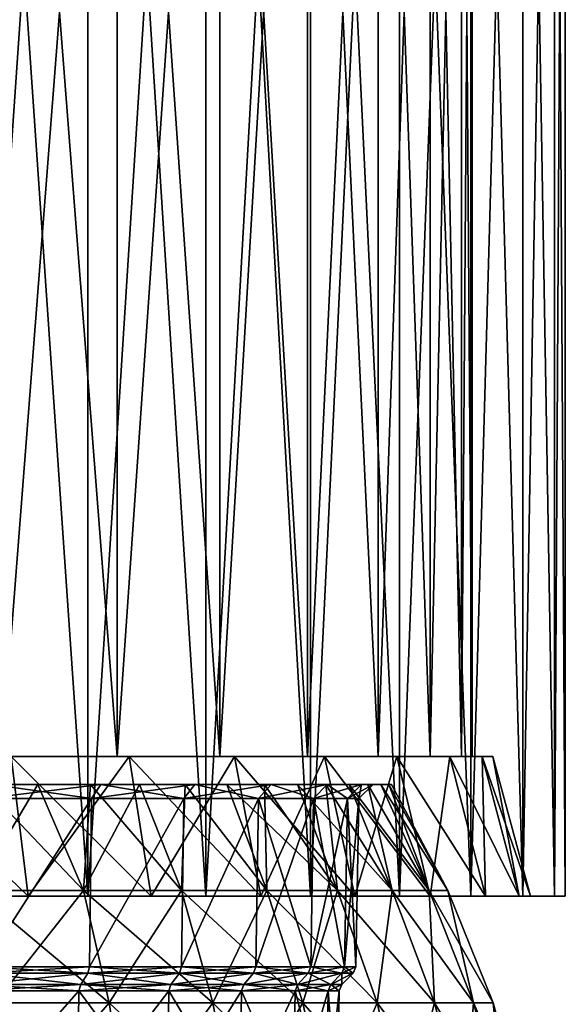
# Model space of a CAD drawing. Header units: millimetres. Extents: x -178 to 325, y 0 to 197.
# Tile 116 of 256: x 9 to 20, y 48 to 69. Entities that reach past the tile are written whole.
import ezdxf

# ---------------------------------------------------------------- set-up
doc = ezdxf.new("R2010")
doc.units = ezdxf.units.MM
doc.header["$LTSCALE"] = 52.148148
for name, color, linetype in [('285', 7, 'CONTINUOUS'), ('286', 7, 'CONTINUOUS'), ('289', 7, 'CONTINUOUS'), ('294', 7, 'CONTINUOUS'), ('299', 7, 'CONTINUOUS'), ('302', 7, 'CONTINUOUS'), ('303', 7, 'CONTINUOUS'), ('5', 7, 'CONTINUOUS'), ('609', 7, 'CONTINUOUS'), ('613', 7, 'CONTINUOUS'), ('614', 7, 'CONTINUOUS'), ('615', 7, 'CONTINUOUS'), ('617', 7, 'CONTINUOUS'), ('631', 7, 'CONTINUOUS'), ('632', 7, 'CONTINUOUS'), ('635', 7, 'CONTINUOUS')]:
    doc.layers.add(name, color=color, linetype=linetype)

msp = doc.modelspace()

# ---------------------------------------------------------------- linework, layer by layer
at = {"layer": '285', "color": 7, "linetype": 'CONTINUOUS'}
for points in [[(10.094, 48.703, -12.029), (7.971, 48.943, -13.807), (7.852, 48.703, -13.599), (10.094, 48.703, -12.029)], [(7.971, 48.943, 13.807), (10.248, 48.943, 12.213), (7.852, 48.703, 13.599), (7.971, 48.943, 13.807)], [(7.852, 48.703, 13.599), (10.248, 48.943, 12.213), (10.094, 48.703, 12.029), (7.852, 48.703, 13.599)], [(10.248, 48.943, -12.213), (7.971, 48.943, -13.807), (10.094, 48.703, -12.029), (10.248, 48.943, -12.213)], [(12.029, 48.703, -10.094), (10.248, 48.943, -12.213), (10.094, 48.703, -12.029), (12.029, 48.703, -10.094)], [(10.248, 48.943, 12.213), (12.213, 48.943, 10.248), (10.094, 48.703, 12.029), (10.248, 48.943, 12.213)], [(10.094, 48.703, 12.029), (12.213, 48.943, 10.248), (12.029, 48.703, 10.094), (10.094, 48.703, 12.029)], [(12.213, 48.943, -10.248), (10.248, 48.943, -12.213), (12.029, 48.703, -10.094), (12.213, 48.943, -10.248)], [(13.599, 48.703, -7.852), (12.213, 48.943, -10.248), (12.029, 48.703, -10.094), (13.599, 48.703, -7.852)], [(12.213, 48.943, 10.248), (13.807, 48.943, 7.971), (12.029, 48.703, 10.094), (12.213, 48.943, 10.248)], [(12.029, 48.703, 10.094), (13.807, 48.943, 7.971), (13.599, 48.703, 7.852), (12.029, 48.703, 10.094)], [(13.807, 48.943, -7.971), (12.213, 48.943, -10.248), (13.599, 48.703, -7.852), (13.807, 48.943, -7.971)], [(14.756, 48.703, -5.371), (13.807, 48.943, -7.971), (13.599, 48.703, -7.852), (14.756, 48.703, -5.371)], [(13.807, 48.943, 7.971), (14.981, 48.943, 5.453), (13.599, 48.703, 7.852), (13.807, 48.943, 7.971)], [(13.599, 48.703, 7.852), (14.981, 48.943, 5.453), (14.756, 48.703, 5.371), (13.599, 48.703, 7.852)], [(14.981, 48.943, -5.453), (13.807, 48.943, -7.971), (14.756, 48.703, -5.371), (14.981, 48.943, -5.453)], [(15.465, 48.703, -2.727), (14.981, 48.943, -5.453), (14.756, 48.703, -5.371), (15.465, 48.703, -2.727)], [(14.981, 48.943, 5.453), (15.701, 48.943, 2.768), (14.756, 48.703, 5.371), (14.981, 48.943, 5.453)], [(14.756, 48.703, 5.371), (15.701, 48.943, 2.768), (15.465, 48.703, 2.727), (14.756, 48.703, 5.371)], [(15.701, 48.943, -2.768), (14.981, 48.943, -5.453), (15.465, 48.703, -2.727), (15.701, 48.943, -2.768)], [(15.703, 48.703, 0), (15.701, 48.943, -2.768), (15.465, 48.703, -2.727), (15.703, 48.703, 0)], [(15.701, 48.943, 2.768), (15.943, 48.943, 0), (15.465, 48.703, 2.727), (15.701, 48.943, 2.768)], [(15.465, 48.703, 2.727), (15.943, 48.943, 0), (15.703, 48.703, 0), (15.465, 48.703, 2.727)], [(15.943, 48.943, 0), (15.701, 48.943, -2.768), (15.703, 48.703, 0), (15.943, 48.943, 0)]]:
    msp.add_3dface(points, dxfattribs=at)
at = {"layer": '286', "color": 7, "linetype": 'CONTINUOUS'}
for points in [[(10.286, 49.081, 12.258), (8.001, 49.081, 13.858), (10.326, 52.7, 12.306), (10.286, 49.081, 12.258)], [(10.326, 52.7, 12.306), (8.001, 49.081, 13.858), (8.032, 52.7, 13.912), (10.326, 52.7, 12.306)], [(8.001, 49.081, -13.858), (10.286, 49.081, -12.258), (10.326, 52.7, -12.306), (8.001, 49.081, -13.858)], [(8.032, 52.7, -13.912), (8.001, 49.081, -13.858), (10.326, 52.7, -12.306), (8.032, 52.7, -13.912)], [(12.258, 49.081, 10.286), (10.286, 49.081, 12.258), (12.306, 52.7, 10.326), (12.258, 49.081, 10.286)], [(12.306, 52.7, 10.326), (10.286, 49.081, 12.258), (10.326, 52.7, 12.306), (12.306, 52.7, 10.326)], [(10.286, 49.081, -12.258), (12.258, 49.081, -10.286), (12.306, 52.7, -10.326), (10.286, 49.081, -12.258)], [(10.326, 52.7, -12.306), (10.286, 49.081, -12.258), (12.306, 52.7, -10.326), (10.326, 52.7, -12.306)], [(13.858, 49.081, 8.001), (12.258, 49.081, 10.286), (13.912, 52.7, 8.032), (13.858, 49.081, 8.001)], [(13.912, 52.7, 8.032), (12.258, 49.081, 10.286), (12.306, 52.7, 10.326), (13.912, 52.7, 8.032)], [(12.258, 49.081, -10.286), (13.858, 49.081, -8.001), (13.912, 52.7, -8.032), (12.258, 49.081, -10.286)], [(12.306, 52.7, -10.326), (12.258, 49.081, -10.286), (13.912, 52.7, -8.032), (12.306, 52.7, -10.326)], [(15.036, 49.081, 5.473), (13.858, 49.081, 8.001), (15.096, 52.7, 5.494), (15.036, 49.081, 5.473)], [(15.096, 52.7, 5.494), (13.858, 49.081, 8.001), (13.912, 52.7, 8.032), (15.096, 52.7, 5.494)], [(13.858, 49.081, -8.001), (15.036, 49.081, -5.473), (13.912, 52.7, -8.032), (13.858, 49.081, -8.001)], [(13.912, 52.7, -8.032), (15.036, 49.081, -5.473), (15.096, 52.7, -5.494), (13.912, 52.7, -8.032)], [(15.758, 49.081, 2.779), (15.036, 49.081, 5.473), (15.821, 52.7, 2.79), (15.758, 49.081, 2.779)], [(15.821, 52.7, 2.79), (15.036, 49.081, 5.473), (15.096, 52.7, 5.494), (15.821, 52.7, 2.79)], [(15.036, 49.081, -5.473), (15.758, 49.081, -2.779), (15.096, 52.7, -5.494), (15.036, 49.081, -5.473)], [(15.096, 52.7, -5.494), (15.758, 49.081, -2.779), (15.821, 52.7, -2.79), (15.096, 52.7, -5.494)], [(16.001, 49.081, 0), (15.758, 49.081, 2.779), (16.065, 52.7, 0), (16.001, 49.081, 0)], [(16.065, 52.7, 0), (15.758, 49.081, 2.779), (15.821, 52.7, 2.79), (16.065, 52.7, 0)], [(15.758, 49.081, -2.779), (16.001, 49.081, 0), (15.821, 52.7, -2.79), (15.758, 49.081, -2.779)], [(15.821, 52.7, -2.79), (16.001, 49.081, 0), (16.065, 52.7, 0), (15.821, 52.7, -2.79)]]:
    msp.add_3dface(points, dxfattribs=at)
at = {"layer": '289', "color": 7, "linetype": 'CONTINUOUS'}
for points in [[(7.971, 48.943, -13.807), (10.248, 48.943, -12.213), (8.001, 49.081, -13.858), (7.971, 48.943, -13.807)], [(10.248, 48.943, 12.213), (7.971, 48.943, 13.807), (10.286, 49.081, 12.258), (10.248, 48.943, 12.213)], [(7.971, 48.943, 13.807), (8.001, 49.081, 13.858), (10.286, 49.081, 12.258), (7.971, 48.943, 13.807)], [(10.248, 48.943, -12.213), (10.286, 49.081, -12.258), (8.001, 49.081, -13.858), (10.248, 48.943, -12.213)], [(10.248, 48.943, -12.213), (12.213, 48.943, -10.248), (10.286, 49.081, -12.258), (10.248, 48.943, -12.213)], [(12.213, 48.943, 10.248), (10.248, 48.943, 12.213), (12.258, 49.081, 10.286), (12.213, 48.943, 10.248)], [(10.248, 48.943, 12.213), (10.286, 49.081, 12.258), (12.258, 49.081, 10.286), (10.248, 48.943, 12.213)], [(12.213, 48.943, -10.248), (12.258, 49.081, -10.286), (10.286, 49.081, -12.258), (12.213, 48.943, -10.248)], [(12.213, 48.943, -10.248), (13.807, 48.943, -7.971), (12.258, 49.081, -10.286), (12.213, 48.943, -10.248)], [(13.807, 48.943, 7.971), (12.213, 48.943, 10.248), (13.858, 49.081, 8.001), (13.807, 48.943, 7.971)], [(12.213, 48.943, 10.248), (12.258, 49.081, 10.286), (13.858, 49.081, 8.001), (12.213, 48.943, 10.248)], [(13.807, 48.943, -7.971), (13.858, 49.081, -8.001), (12.258, 49.081, -10.286), (13.807, 48.943, -7.971)], [(13.807, 48.943, -7.971), (14.981, 48.943, -5.453), (13.858, 49.081, -8.001), (13.807, 48.943, -7.971)], [(14.981, 48.943, 5.453), (13.807, 48.943, 7.971), (15.036, 49.081, 5.473), (14.981, 48.943, 5.453)], [(13.807, 48.943, 7.971), (13.858, 49.081, 8.001), (15.036, 49.081, 5.473), (13.807, 48.943, 7.971)], [(14.981, 48.943, -5.453), (15.036, 49.081, -5.473), (13.858, 49.081, -8.001), (14.981, 48.943, -5.453)], [(14.981, 48.943, -5.453), (15.701, 48.943, -2.768), (15.036, 49.081, -5.473), (14.981, 48.943, -5.453)], [(15.701, 48.943, 2.768), (14.981, 48.943, 5.453), (15.758, 49.081, 2.779), (15.701, 48.943, 2.768)], [(14.981, 48.943, 5.453), (15.036, 49.081, 5.473), (15.758, 49.081, 2.779), (14.981, 48.943, 5.453)], [(15.701, 48.943, -2.768), (15.758, 49.081, -2.779), (15.036, 49.081, -5.473), (15.701, 48.943, -2.768)], [(15.701, 48.943, -2.768), (15.943, 48.943, 0), (15.758, 49.081, -2.779), (15.701, 48.943, -2.768)], [(15.943, 48.943, 0), (15.701, 48.943, 2.768), (16.001, 49.081, 0), (15.943, 48.943, 0)], [(15.701, 48.943, 2.768), (15.758, 49.081, 2.779), (16.001, 49.081, 0), (15.701, 48.943, 2.768)], [(15.943, 48.943, 0), (16.001, 49.081, 0), (15.758, 49.081, -2.779), (15.943, 48.943, 0)]]:
    msp.add_3dface(points, dxfattribs=at)
at = {"layer": '294', "color": 7, "linetype": 'CONTINUOUS'}
for points in [[(7.8, 46, -13.51), (10.027, 46, -11.95), (7.822, 48.565, -13.549), (7.8, 46, -13.51)], [(10.027, 46, 11.95), (7.8, 46, 13.51), (10.056, 48.565, 11.985), (10.027, 46, 11.95)], [(10.056, 48.565, 11.985), (7.8, 46, 13.51), (7.822, 48.565, 13.549), (10.056, 48.565, 11.985)], [(7.822, 48.565, -13.549), (10.027, 46, -11.95), (10.056, 48.565, -11.985), (7.822, 48.565, -13.549)], [(10.027, 46, -11.95), (11.95, 46, -10.027), (10.056, 48.565, -11.985), (10.027, 46, -11.95)], [(11.95, 46, 10.027), (10.027, 46, 11.95), (11.985, 48.565, 10.056), (11.95, 46, 10.027)], [(11.985, 48.565, 10.056), (10.027, 46, 11.95), (10.056, 48.565, 11.985), (11.985, 48.565, 10.056)], [(10.056, 48.565, -11.985), (11.95, 46, -10.027), (11.985, 48.565, -10.056), (10.056, 48.565, -11.985)], [(11.95, 46, -10.027), (13.51, 46, -7.8), (11.985, 48.565, -10.056), (11.95, 46, -10.027)], [(13.51, 46, 7.8), (11.95, 46, 10.027), (13.549, 48.565, 7.822), (13.51, 46, 7.8)], [(13.549, 48.565, 7.822), (11.95, 46, 10.027), (11.985, 48.565, 10.056), (13.549, 48.565, 7.822)], [(11.985, 48.565, -10.056), (13.51, 46, -7.8), (13.549, 48.565, -7.822), (11.985, 48.565, -10.056)], [(13.51, 46, -7.8), (14.659, 46, -5.336), (13.549, 48.565, -7.822), (13.51, 46, -7.8)], [(14.659, 46, 5.336), (13.51, 46, 7.8), (14.701, 48.565, 5.351), (14.659, 46, 5.336)], [(14.701, 48.565, 5.351), (13.51, 46, 7.8), (13.549, 48.565, 7.822), (14.701, 48.565, 5.351)], [(13.549, 48.565, -7.822), (14.659, 46, -5.336), (14.701, 48.565, -5.351), (13.549, 48.565, -7.822)], [(14.659, 46, -5.336), (15.363, 46, -2.709), (14.701, 48.565, -5.351), (14.659, 46, -5.336)], [(15.363, 46, 2.709), (14.659, 46, 5.336), (15.407, 48.565, 2.717), (15.363, 46, 2.709)], [(15.407, 48.565, 2.717), (14.659, 46, 5.336), (14.701, 48.565, 5.351), (15.407, 48.565, 2.717)], [(14.701, 48.565, -5.351), (15.363, 46, -2.709), (15.407, 48.565, -2.717), (14.701, 48.565, -5.351)], [(15.363, 46, -2.709), (15.6, 46), (15.407, 48.565, -2.717), (15.363, 46, -2.709)], [(15.6, 46), (15.363, 46, 2.709), (15.645, 48.565, 0), (15.6, 46)], [(15.645, 48.565, 0), (15.363, 46, 2.709), (15.407, 48.565, 2.717), (15.645, 48.565, 0)], [(15.407, 48.565, -2.717), (15.6, 46), (15.645, 48.565, 0), (15.407, 48.565, -2.717)]]:
    msp.add_3dface(points, dxfattribs=at)
at = {"layer": '299', "color": 7, "linetype": 'CONTINUOUS'}
for points in [[(7.822, 48.565, -13.549), (10.056, 48.565, -11.985), (7.852, 48.703, -13.599), (7.822, 48.565, -13.549)], [(10.056, 48.565, 11.985), (7.822, 48.565, 13.549), (10.094, 48.703, 12.029), (10.056, 48.565, 11.985)], [(7.822, 48.565, 13.549), (7.852, 48.703, 13.599), (10.094, 48.703, 12.029), (7.822, 48.565, 13.549)], [(10.056, 48.565, -11.985), (10.094, 48.703, -12.029), (7.852, 48.703, -13.599), (10.056, 48.565, -11.985)], [(10.056, 48.565, -11.985), (11.985, 48.565, -10.056), (10.094, 48.703, -12.029), (10.056, 48.565, -11.985)], [(11.985, 48.565, 10.056), (10.056, 48.565, 11.985), (12.029, 48.703, 10.094), (11.985, 48.565, 10.056)], [(10.056, 48.565, 11.985), (10.094, 48.703, 12.029), (12.029, 48.703, 10.094), (10.056, 48.565, 11.985)], [(11.985, 48.565, -10.056), (12.029, 48.703, -10.094), (10.094, 48.703, -12.029), (11.985, 48.565, -10.056)], [(11.985, 48.565, -10.056), (13.549, 48.565, -7.822), (12.029, 48.703, -10.094), (11.985, 48.565, -10.056)], [(13.549, 48.565, 7.822), (11.985, 48.565, 10.056), (13.599, 48.703, 7.852), (13.549, 48.565, 7.822)], [(11.985, 48.565, 10.056), (12.029, 48.703, 10.094), (13.599, 48.703, 7.852), (11.985, 48.565, 10.056)], [(13.549, 48.565, -7.822), (13.599, 48.703, -7.852), (12.029, 48.703, -10.094), (13.549, 48.565, -7.822)], [(13.549, 48.565, -7.822), (14.701, 48.565, -5.351), (13.599, 48.703, -7.852), (13.549, 48.565, -7.822)], [(14.701, 48.565, 5.351), (13.549, 48.565, 7.822), (14.756, 48.703, 5.371), (14.701, 48.565, 5.351)], [(13.549, 48.565, 7.822), (13.599, 48.703, 7.852), (14.756, 48.703, 5.371), (13.549, 48.565, 7.822)], [(14.701, 48.565, -5.351), (14.756, 48.703, -5.371), (13.599, 48.703, -7.852), (14.701, 48.565, -5.351)], [(14.701, 48.565, -5.351), (15.407, 48.565, -2.717), (14.756, 48.703, -5.371), (14.701, 48.565, -5.351)], [(15.407, 48.565, 2.717), (14.701, 48.565, 5.351), (15.465, 48.703, 2.727), (15.407, 48.565, 2.717)], [(14.701, 48.565, 5.351), (14.756, 48.703, 5.371), (15.465, 48.703, 2.727), (14.701, 48.565, 5.351)], [(15.407, 48.565, -2.717), (15.465, 48.703, -2.727), (14.756, 48.703, -5.371), (15.407, 48.565, -2.717)], [(15.407, 48.565, -2.717), (15.645, 48.565, 0), (15.465, 48.703, -2.727), (15.407, 48.565, -2.717)], [(15.645, 48.565, 0), (15.407, 48.565, 2.717), (15.703, 48.703, 0), (15.645, 48.565, 0)], [(15.407, 48.565, 2.717), (15.465, 48.703, 2.727), (15.703, 48.703, 0), (15.407, 48.565, 2.717)], [(15.645, 48.565, 0), (15.703, 48.703, 0), (15.465, 48.703, -2.727), (15.645, 48.565, 0)]]:
    msp.add_3dface(points, dxfattribs=at)
at = {"layer": '302', "color": 7, "linetype": 'CONTINUOUS'}
for points in [[(7.982, 53, 14.749), (9.172, 53, 14.04), (8.188, 53, 14.181), (7.982, 53, 14.749)], [(9.172, 53, -14.04), (7.982, 53, -14.749), (8.188, 53, -14.181), (9.172, 53, -14.04)], [(9.172, 53, 14.04), (10.301, 53, 13.234), (8.188, 53, 14.181), (9.172, 53, 14.04)], [(8.188, 53, 14.181), (10.301, 53, 13.234), (10.526, 53, 12.544), (8.188, 53, 14.181)], [(10.526, 53, -12.544), (9.172, 53, -14.04), (8.188, 53, -14.181), (10.526, 53, -12.544)], [(10.301, 53, -13.234), (9.172, 53, -14.04), (10.526, 53, -12.544), (10.301, 53, -13.234)], [(10.301, 53, 13.234), (11.358, 53, 12.339), (10.526, 53, 12.544), (10.301, 53, 13.234)], [(11.358, 53, -12.339), (10.301, 53, -13.234), (10.526, 53, -12.544), (11.358, 53, -12.339)], [(11.358, 53, 12.339), (12.339, 53, 11.358), (10.526, 53, 12.544), (11.358, 53, 12.339)], [(10.526, 53, 12.544), (12.339, 53, 11.358), (12.544, 53, 10.526), (10.526, 53, 12.544)], [(12.544, 53, -10.526), (11.358, 53, -12.339), (10.526, 53, -12.544), (12.544, 53, -10.526)], [(12.339, 53, -11.358), (11.358, 53, -12.339), (12.544, 53, -10.526), (12.339, 53, -11.358)], [(12.339, 53, 11.358), (13.234, 53, 10.301), (12.544, 53, 10.526), (12.339, 53, 11.358)], [(13.234, 53, -10.301), (12.339, 53, -11.358), (12.544, 53, -10.526), (13.234, 53, -10.301)], [(13.234, 53, 10.301), (14.04, 53, 9.172), (12.544, 53, 10.526), (13.234, 53, 10.301)], [(12.544, 53, 10.526), (14.04, 53, 9.172), (14.181, 53, 8.188), (12.544, 53, 10.526)], [(14.181, 53, -8.188), (13.234, 53, -10.301), (12.544, 53, -10.526), (14.181, 53, -8.188)], [(14.04, 53, -9.172), (13.234, 53, -10.301), (14.181, 53, -8.188), (14.04, 53, -9.172)], [(14.04, 53, 9.172), (14.749, 53, 7.982), (14.181, 53, 8.188), (14.04, 53, 9.172)], [(14.749, 53, -7.982), (14.04, 53, -9.172), (14.181, 53, -8.188), (14.749, 53, -7.982)], [(14.749, 53, 7.982), (15.358, 53, 6.737), (14.181, 53, 8.188), (14.749, 53, 7.982)], [(14.181, 53, 8.188), (15.358, 53, 6.737), (15.388, 53, 5.6), (14.181, 53, 8.188)], [(15.388, 53, -5.6), (14.749, 53, -7.982), (14.181, 53, -8.188), (15.388, 53, -5.6)], [(15.358, 53, -6.737), (14.749, 53, -7.982), (15.388, 53, -5.6), (15.358, 53, -6.737)], [(15.358, 53, 6.737), (15.862, 53, 5.445), (15.388, 53, 5.6), (15.358, 53, 6.737)], [(15.862, 53, -5.445), (15.358, 53, -6.737), (15.388, 53, -5.6), (15.862, 53, -5.445)], [(15.862, 53, 5.445), (16.257, 53, 4.118), (15.388, 53, 5.6), (15.862, 53, 5.445)], [(15.388, 53, 5.6), (16.257, 53, 4.118), (16.126, 53, 2.843), (15.388, 53, 5.6)], [(16.126, 53, -2.843), (15.862, 53, -5.445), (15.388, 53, -5.6), (16.126, 53, -2.843)], [(16.257, 53, -4.118), (15.862, 53, -5.445), (16.126, 53, -2.843), (16.257, 53, -4.118)], [(16.257, 53, 4.118), (16.542, 53, 2.76), (16.126, 53, 2.843), (16.257, 53, 4.118)], [(16.542, 53, 2.76), (16.713, 53, 1.385), (16.126, 53, 2.843), (16.542, 53, 2.76)], [(16.713, 53, 1.385), (16.771, 53), (16.126, 53, 2.843), (16.713, 53, 1.385)], [(16.126, 53, 2.843), (16.771, 53), (16.375, 53, 0), (16.126, 53, 2.843)], [(16.542, 53, -2.76), (16.257, 53, -4.118), (16.126, 53, -2.843), (16.542, 53, -2.76)], [(16.375, 53, 0), (16.542, 53, -2.76), (16.126, 53, -2.843), (16.375, 53, 0)], [(16.771, 53), (16.713, 53, -1.385), (16.375, 53, 0), (16.771, 53)], [(16.713, 53, -1.385), (16.542, 53, -2.76), (16.375, 53, 0), (16.713, 53, -1.385)]]:
    msp.add_3dface(points, dxfattribs=at)
at = {"layer": '303', "color": 7, "linetype": 'CONTINUOUS'}
for points in [[(8.032, 52.7, -13.912), (10.326, 52.7, -12.306), (8.188, 53, -14.181), (8.032, 52.7, -13.912)], [(10.326, 52.7, 12.306), (8.032, 52.7, 13.912), (10.526, 53, 12.544), (10.326, 52.7, 12.306)], [(8.032, 52.7, 13.912), (8.188, 53, 14.181), (10.526, 53, 12.544), (8.032, 52.7, 13.912)], [(10.326, 52.7, -12.306), (10.526, 53, -12.544), (8.188, 53, -14.181), (10.326, 52.7, -12.306)], [(10.326, 52.7, -12.306), (12.306, 52.7, -10.326), (10.526, 53, -12.544), (10.326, 52.7, -12.306)], [(12.306, 52.7, 10.326), (10.326, 52.7, 12.306), (12.544, 53, 10.526), (12.306, 52.7, 10.326)], [(10.326, 52.7, 12.306), (10.526, 53, 12.544), (12.544, 53, 10.526), (10.326, 52.7, 12.306)], [(12.306, 52.7, -10.326), (12.544, 53, -10.526), (10.526, 53, -12.544), (12.306, 52.7, -10.326)], [(12.306, 52.7, -10.326), (13.912, 52.7, -8.032), (12.544, 53, -10.526), (12.306, 52.7, -10.326)], [(13.912, 52.7, 8.032), (12.306, 52.7, 10.326), (14.181, 53, 8.188), (13.912, 52.7, 8.032)], [(12.306, 52.7, 10.326), (12.544, 53, 10.526), (14.181, 53, 8.188), (12.306, 52.7, 10.326)], [(13.912, 52.7, -8.032), (14.181, 53, -8.188), (12.544, 53, -10.526), (13.912, 52.7, -8.032)], [(13.912, 52.7, -8.032), (15.096, 52.7, -5.494), (14.181, 53, -8.188), (13.912, 52.7, -8.032)], [(15.096, 52.7, 5.494), (13.912, 52.7, 8.032), (15.388, 53, 5.6), (15.096, 52.7, 5.494)], [(13.912, 52.7, 8.032), (14.181, 53, 8.188), (15.388, 53, 5.6), (13.912, 52.7, 8.032)], [(15.096, 52.7, -5.494), (15.388, 53, -5.6), (14.181, 53, -8.188), (15.096, 52.7, -5.494)], [(15.096, 52.7, -5.494), (15.821, 52.7, -2.79), (15.388, 53, -5.6), (15.096, 52.7, -5.494)], [(15.821, 52.7, 2.79), (15.096, 52.7, 5.494), (16.126, 53, 2.843), (15.821, 52.7, 2.79)], [(15.096, 52.7, 5.494), (15.388, 53, 5.6), (16.126, 53, 2.843), (15.096, 52.7, 5.494)], [(15.821, 52.7, -2.79), (16.126, 53, -2.843), (15.388, 53, -5.6), (15.821, 52.7, -2.79)], [(15.821, 52.7, -2.79), (16.065, 52.7, 0), (16.126, 53, -2.843), (15.821, 52.7, -2.79)], [(16.065, 52.7, 0), (15.821, 52.7, 2.79), (16.375, 53, 0), (16.065, 52.7, 0)], [(15.821, 52.7, 2.79), (16.126, 53, 2.843), (16.375, 53, 0), (15.821, 52.7, 2.79)], [(16.065, 52.7, 0), (16.375, 53, 0), (16.126, 53, -2.843), (16.065, 52.7, 0)]]:
    msp.add_3dface(points, dxfattribs=at)
at = {"layer": '5', "color": 7, "linetype": 'CONTINUOUS'}
for points in [[(10.155, 50.724, 14.894), (7.982, 53, 14.749), (7.821, 50.724, 16.241), (10.155, 50.724, 14.894)], [(7.982, 53, -14.749), (9.172, 53, -14.04), (7.821, 50.724, -16.241), (7.982, 53, -14.749)], [(7.821, 50.724, -16.241), (9.172, 53, -14.04), (10.155, 50.724, -14.894), (7.821, 50.724, -16.241)], [(9.172, 53, 14.04), (7.982, 53, 14.749), (10.155, 50.724, 14.894), (9.172, 53, 14.04)], [(10.301, 53, 13.234), (9.172, 53, 14.04), (10.155, 50.724, 14.894), (10.301, 53, 13.234)], [(9.172, 53, -14.04), (10.301, 53, -13.234), (10.155, 50.724, -14.894), (9.172, 53, -14.04)], [(12.261, 50.724, 13.214), (10.301, 53, 13.234), (10.155, 50.724, 14.894), (12.261, 50.724, 13.214)], [(10.301, 53, -13.234), (11.358, 53, -12.339), (10.155, 50.724, -14.894), (10.301, 53, -13.234)], [(10.155, 50.724, -14.894), (11.358, 53, -12.339), (12.261, 50.724, -13.214), (10.155, 50.724, -14.894)], [(11.358, 53, 12.339), (10.301, 53, 13.234), (12.261, 50.724, 13.214), (11.358, 53, 12.339)], [(12.339, 53, 11.358), (11.358, 53, 12.339), (12.261, 50.724, 13.214), (12.339, 53, 11.358)], [(11.358, 53, -12.339), (12.339, 53, -11.358), (12.261, 50.724, -13.214), (11.358, 53, -12.339)], [(14.094, 50.724, 11.239), (12.339, 53, 11.358), (12.261, 50.724, 13.214), (14.094, 50.724, 11.239)], [(12.261, 50.724, -13.214), (12.339, 53, -11.358), (14.094, 50.724, -11.239), (12.261, 50.724, -13.214)], [(13.234, 53, 10.301), (12.339, 53, 11.358), (14.094, 50.724, 11.239), (13.234, 53, 10.301)], [(12.339, 53, -11.358), (13.234, 53, -10.301), (14.094, 50.724, -11.239), (12.339, 53, -11.358)], [(14.04, 53, 9.172), (13.234, 53, 10.301), (15.611, 50.724, 9.013), (14.04, 53, 9.172)], [(15.611, 50.724, 9.013), (13.234, 53, 10.301), (14.094, 50.724, 11.239), (15.611, 50.724, 9.013)], [(13.234, 53, -10.301), (14.04, 53, -9.172), (14.094, 50.724, -11.239), (13.234, 53, -10.301)], [(14.749, 53, 7.982), (14.04, 53, 9.172), (15.611, 50.724, 9.013), (14.749, 53, 7.982)], [(14.04, 53, -9.172), (14.749, 53, -7.982), (15.611, 50.724, -9.013), (14.04, 53, -9.172)], [(14.094, 50.724, -11.239), (14.04, 53, -9.172), (15.611, 50.724, -9.013), (14.094, 50.724, -11.239)], [(15.358, 53, 6.737), (14.749, 53, 7.982), (16.78, 50.724, 6.586), (15.358, 53, 6.737)], [(16.78, 50.724, 6.586), (14.749, 53, 7.982), (15.611, 50.724, 9.013), (16.78, 50.724, 6.586)], [(14.749, 53, -7.982), (15.358, 53, -6.737), (15.611, 50.724, -9.013), (14.749, 53, -7.982)], [(15.862, 53, 5.445), (15.358, 53, 6.737), (16.78, 50.724, 6.586), (15.862, 53, 5.445)], [(15.358, 53, -6.737), (15.862, 53, -5.445), (16.78, 50.724, -6.586), (15.358, 53, -6.737)], [(15.611, 50.724, -9.013), (15.358, 53, -6.737), (16.78, 50.724, -6.586), (15.611, 50.724, -9.013)], [(16.257, 53, 4.118), (15.862, 53, 5.445), (17.574, 50.724, 4.011), (16.257, 53, 4.118)], [(17.574, 50.724, 4.011), (15.862, 53, 5.445), (16.78, 50.724, 6.586), (17.574, 50.724, 4.011)], [(15.862, 53, -5.445), (16.257, 53, -4.118), (16.78, 50.724, -6.586), (15.862, 53, -5.445)], [(16.542, 53, 2.76), (16.257, 53, 4.118), (17.574, 50.724, 4.011), (16.542, 53, 2.76)], [(16.257, 53, -4.118), (16.542, 53, -2.76), (17.574, 50.724, -4.011), (16.257, 53, -4.118)], [(16.78, 50.724, -6.586), (16.257, 53, -4.118), (17.574, 50.724, -4.011), (16.78, 50.724, -6.586)], [(16.713, 53, 1.385), (16.542, 53, 2.76), (17.976, 50.724, 1.347), (16.713, 53, 1.385)], [(17.976, 50.724, 1.347), (16.542, 53, 2.76), (17.574, 50.724, 4.011), (17.976, 50.724, 1.347)], [(16.542, 53, -2.76), (16.713, 53, -1.385), (17.574, 50.724, -4.011), (16.542, 53, -2.76)], [(16.771, 53), (16.713, 53, 1.385), (17.976, 50.724, 1.347), (16.771, 53)], [(16.713, 53, -1.385), (16.771, 53), (17.976, 50.724, -1.347), (16.713, 53, -1.385)], [(17.574, 50.724, -4.011), (16.713, 53, -1.385), (17.976, 50.724, -1.347), (17.574, 50.724, -4.011)], [(17.976, 50.724, -1.347), (16.771, 53), (17.976, 50.724, 1.347), (17.976, 50.724, -1.347)], [(7.821, 50.724, -16.241), (10.155, 50.724, -14.894), (8.247, 48.308, -17.125), (7.821, 50.724, -16.241)], [(10.155, 50.724, 14.894), (7.821, 50.724, 16.241), (10.707, 48.308, 15.705), (10.155, 50.724, 14.894)], [(10.707, 48.308, 15.705), (7.821, 50.724, 16.241), (8.247, 48.308, 17.125), (10.707, 48.308, 15.705)], [(8.247, 48.308, -17.125), (10.155, 50.724, -14.894), (10.707, 48.308, -15.705), (8.247, 48.308, -17.125)], [(10.155, 50.724, -14.894), (12.261, 50.724, -13.214), (10.707, 48.308, -15.705), (10.155, 50.724, -14.894)], [(12.261, 50.724, 13.214), (10.155, 50.724, 14.894), (12.928, 48.308, 13.933), (12.261, 50.724, 13.214)], [(12.928, 48.308, 13.933), (10.155, 50.724, 14.894), (10.707, 48.308, 15.705), (12.928, 48.308, 13.933)], [(10.707, 48.308, -15.705), (12.261, 50.724, -13.214), (12.928, 48.308, -13.933), (10.707, 48.308, -15.705)], [(12.261, 50.724, -13.214), (14.094, 50.724, -11.239), (12.928, 48.308, -13.933), (12.261, 50.724, -13.214)], [(14.094, 50.724, 11.239), (12.261, 50.724, 13.214), (14.861, 48.308, 11.851), (14.094, 50.724, 11.239)], [(14.861, 48.308, 11.851), (12.261, 50.724, 13.214), (12.928, 48.308, 13.933), (14.861, 48.308, 11.851)], [(12.928, 48.308, -13.933), (14.094, 50.724, -11.239), (14.861, 48.308, -11.851), (12.928, 48.308, -13.933)], [(14.094, 50.724, -11.239), (15.611, 50.724, -9.013), (14.861, 48.308, -11.851), (14.094, 50.724, -11.239)], [(15.611, 50.724, 9.013), (14.094, 50.724, 11.239), (16.461, 48.308, 9.504), (15.611, 50.724, 9.013)], [(16.461, 48.308, 9.504), (14.094, 50.724, 11.239), (14.861, 48.308, 11.851), (16.461, 48.308, 9.504)], [(14.861, 48.308, -11.851), (15.611, 50.724, -9.013), (16.461, 48.308, -9.504), (14.861, 48.308, -11.851)], [(15.611, 50.724, -9.013), (16.78, 50.724, -6.586), (16.461, 48.308, -9.504), (15.611, 50.724, -9.013)], [(16.78, 50.724, 6.586), (15.611, 50.724, 9.013), (17.693, 48.308, 6.944), (16.78, 50.724, 6.586)], [(17.693, 48.308, 6.944), (15.611, 50.724, 9.013), (16.461, 48.308, 9.504), (17.693, 48.308, 6.944)], [(16.461, 48.308, -9.504), (16.78, 50.724, -6.586), (17.693, 48.308, -6.944), (16.461, 48.308, -9.504)], [(16.78, 50.724, -6.586), (17.574, 50.724, -4.011), (17.693, 48.308, -6.944), (16.78, 50.724, -6.586)], [(17.574, 50.724, 4.011), (16.78, 50.724, 6.586), (18.531, 48.308, 4.23), (17.574, 50.724, 4.011)], [(18.531, 48.308, 4.23), (16.78, 50.724, 6.586), (17.693, 48.308, 6.944), (18.531, 48.308, 4.23)], [(17.574, 50.724, -4.011), (17.976, 50.724, -1.347), (18.531, 48.308, -4.23), (17.574, 50.724, -4.011)], [(17.693, 48.308, -6.944), (17.574, 50.724, -4.011), (18.531, 48.308, -4.23), (17.693, 48.308, -6.944)], [(17.976, 50.724, 1.347), (17.574, 50.724, 4.011), (18.954, 48.308, 1.42), (17.976, 50.724, 1.347)], [(18.954, 48.308, 1.42), (17.574, 50.724, 4.011), (18.531, 48.308, 4.23), (18.954, 48.308, 1.42)], [(17.976, 50.724, -1.347), (17.976, 50.724, 1.347), (18.954, 48.308, -1.42), (17.976, 50.724, -1.347)], [(18.531, 48.308, -4.23), (17.976, 50.724, -1.347), (18.954, 48.308, -1.42), (18.531, 48.308, -4.23)], [(18.954, 48.308, -1.42), (17.976, 50.724, 1.347), (18.954, 48.308, 1.42), (18.954, 48.308, -1.42)], [(8.247, 48.308, -17.125), (10.707, 48.308, -15.705), (8.546, 45.794, -17.745), (8.247, 48.308, -17.125)], [(10.707, 48.308, 15.705), (8.247, 48.308, 17.125), (11.095, 45.794, 16.273), (10.707, 48.308, 15.705)], [(11.095, 45.794, 16.273), (8.247, 48.308, 17.125), (8.546, 45.794, 17.745), (11.095, 45.794, 16.273)], [(8.546, 45.794, -17.745), (10.707, 48.308, -15.705), (11.095, 45.794, -16.273), (8.546, 45.794, -17.745)], [(10.707, 48.308, -15.705), (12.928, 48.308, -13.933), (11.095, 45.794, -16.273), (10.707, 48.308, -15.705)], [(12.928, 48.308, 13.933), (10.707, 48.308, 15.705), (13.396, 45.794, 14.438), (12.928, 48.308, 13.933)], [(13.396, 45.794, 14.438), (10.707, 48.308, 15.705), (11.095, 45.794, 16.273), (13.396, 45.794, 14.438)], [(11.095, 45.794, -16.273), (12.928, 48.308, -13.933), (13.396, 45.794, -14.438), (11.095, 45.794, -16.273)], [(12.928, 48.308, -13.933), (14.861, 48.308, -11.851), (13.396, 45.794, -14.438), (12.928, 48.308, -13.933)], [(14.861, 48.308, 11.851), (12.928, 48.308, 13.933), (15.399, 45.794, 12.28), (14.861, 48.308, 11.851)], [(15.399, 45.794, 12.28), (12.928, 48.308, 13.933), (13.396, 45.794, 14.438), (15.399, 45.794, 12.28)], [(13.396, 45.794, -14.438), (14.861, 48.308, -11.851), (15.399, 45.794, -12.28), (13.396, 45.794, -14.438)], [(14.861, 48.308, -11.851), (16.461, 48.308, -9.504), (15.399, 45.794, -12.28), (14.861, 48.308, -11.851)], [(16.461, 48.308, 9.504), (14.861, 48.308, 11.851), (17.057, 45.794, 9.848), (16.461, 48.308, 9.504)], [(17.057, 45.794, 9.848), (14.861, 48.308, 11.851), (15.399, 45.794, 12.28), (17.057, 45.794, 9.848)], [(15.399, 45.794, -12.28), (16.461, 48.308, -9.504), (17.057, 45.794, -9.848), (15.399, 45.794, -12.28)], [(16.461, 48.308, -9.504), (17.693, 48.308, -6.944), (17.057, 45.794, -9.848), (16.461, 48.308, -9.504)], [(17.693, 48.308, 6.944), (16.461, 48.308, 9.504), (18.334, 45.794, 7.196), (17.693, 48.308, 6.944)], [(18.334, 45.794, 7.196), (16.461, 48.308, 9.504), (17.057, 45.794, 9.848), (18.334, 45.794, 7.196)], [(17.057, 45.794, -9.848), (17.693, 48.308, -6.944), (18.334, 45.794, -7.196), (17.057, 45.794, -9.848)], [(17.693, 48.308, -6.944), (18.531, 48.308, -4.23), (18.334, 45.794, -7.196), (17.693, 48.308, -6.944)], [(18.531, 48.308, 4.23), (17.693, 48.308, 6.944), (19.202, 45.794, 4.383), (18.531, 48.308, 4.23)], [(19.202, 45.794, 4.383), (17.693, 48.308, 6.944), (18.334, 45.794, 7.196), (19.202, 45.794, 4.383)], [(18.334, 45.794, -7.196), (18.531, 48.308, -4.23), (19.202, 45.794, -4.383), (18.334, 45.794, -7.196)], [(18.531, 48.308, -4.23), (18.954, 48.308, -1.42), (19.202, 45.794, -4.383), (18.531, 48.308, -4.23)], [(18.954, 48.308, 1.42), (18.531, 48.308, 4.23), (19.641, 45.794, 1.472), (18.954, 48.308, 1.42)], [(19.641, 45.794, 1.472), (18.531, 48.308, 4.23), (19.202, 45.794, 4.383), (19.641, 45.794, 1.472)], [(18.954, 48.308, -1.42), (18.954, 48.308, 1.42), (19.641, 45.794, -1.472), (18.954, 48.308, -1.42)], [(19.202, 45.794, -4.383), (18.954, 48.308, -1.42), (19.641, 45.794, -1.472), (19.202, 45.794, -4.383)], [(19.641, 45.794, -1.472), (18.954, 48.308, 1.42), (19.641, 45.794, 1.472), (19.641, 45.794, -1.472)]]:
    msp.add_3dface(points, dxfattribs=at)
at = {"layer": '609', "color": 7, "linetype": 'CONTINUOUS'}
for points in [[(8.398, 53.6, -16.484), (10.874, 53.6, -14.967), (8.399, 85.6, -16.483), (8.398, 53.6, -16.484)], [(8.399, 85.6, -16.483), (10.874, 53.6, -14.967), (10.874, 85.6, -14.967), (8.399, 85.6, -16.483)], [(10.874, 53.6, -14.967), (13.081, 53.6, -13.081), (10.874, 85.6, -14.967), (10.874, 53.6, -14.967)], [(10.874, 85.6, -14.967), (13.081, 53.6, -13.081), (13.081, 85.6, -13.082), (10.874, 85.6, -14.967)], [(13.081, 53.6, -13.081), (14.967, 53.6, -10.874), (13.081, 85.6, -13.082), (13.081, 53.6, -13.081)], [(13.081, 85.6, -13.082), (14.967, 53.6, -10.874), (14.966, 85.6, -10.874), (13.081, 85.6, -13.082)], [(14.967, 53.6, -10.874), (16.484, 53.6, -8.398), (14.966, 85.6, -10.874), (14.967, 53.6, -10.874)], [(14.966, 85.6, -10.874), (16.484, 53.6, -8.398), (16.484, 85.6, -8.399), (14.966, 85.6, -10.874)], [(16.484, 53.6, -8.398), (17.595, 53.6, -5.716), (16.484, 85.6, -8.399), (16.484, 53.6, -8.398)], [(16.484, 85.6, -8.399), (17.595, 53.6, -5.716), (17.595, 85.6, -5.716), (16.484, 85.6, -8.399)], [(17.595, 53.6, -5.716), (18.272, 53.6, -2.893), (17.595, 85.6, -5.716), (17.595, 53.6, -5.716)], [(17.595, 85.6, -5.716), (18.272, 53.6, -2.893), (18.272, 85.6, -2.893), (17.595, 85.6, -5.716)], [(18.272, 53.6, -2.893), (18.5, 53.6), (18.272, 85.6, -2.893), (18.272, 53.6, -2.893)], [(18.272, 85.6, -2.893), (18.5, 53.6), (18.5, 85.6), (18.272, 85.6, -2.893)]]:
    msp.add_3dface(points, dxfattribs=at)
at = {"layer": '613', "color": 7, "linetype": 'CONTINUOUS'}
for points in [[(7.489, 90.6, -19.083), (10.25, 90.6, -17.754), (7.489, 50.6, -19.083), (7.489, 90.6, -19.083)], [(7.489, 50.6, -19.083), (10.25, 90.6, -17.754), (10.249, 50.6, -17.754), (7.489, 50.6, -19.083)], [(10.25, 90.6, -17.754), (12.782, 90.6, -16.028), (10.249, 50.6, -17.754), (10.25, 90.6, -17.754)], [(10.249, 50.6, -17.754), (12.782, 90.6, -16.028), (12.781, 50.6, -16.028), (10.249, 50.6, -17.754)], [(12.782, 90.6, -16.028), (15.028, 90.6, -13.944), (12.781, 50.6, -16.028), (12.782, 90.6, -16.028)], [(12.781, 50.6, -16.028), (15.028, 90.6, -13.944), (15.028, 50.6, -13.943), (12.781, 50.6, -16.028)], [(15.028, 90.6, -13.944), (16.938, 90.6, -11.548), (15.028, 50.6, -13.943), (15.028, 90.6, -13.944)], [(15.028, 50.6, -13.943), (16.938, 90.6, -11.548), (16.938, 50.6, -11.548), (15.028, 50.6, -13.943)], [(16.938, 90.6, -11.548), (18.47, 90.6, -8.895), (16.938, 50.6, -11.548), (16.938, 90.6, -11.548)], [(16.938, 50.6, -11.548), (18.47, 90.6, -8.895), (18.47, 50.6, -8.894), (16.938, 50.6, -11.548)], [(18.47, 90.6, -8.895), (19.589, 90.6, -6.042), (18.47, 50.6, -8.894), (18.47, 90.6, -8.895)], [(18.47, 50.6, -8.894), (19.589, 90.6, -6.042), (19.589, 50.6, -6.042), (18.47, 50.6, -8.894)], [(19.589, 90.6, -6.042), (20.271, 90.6, -3.055), (19.589, 50.6, -6.042), (19.589, 90.6, -6.042)], [(19.589, 50.6, -6.042), (20.271, 90.6, -3.055), (20.271, 50.6, -3.055), (19.589, 50.6, -6.042)], [(20.271, 90.6, -3.055), (20.5, 90.6), (20.271, 50.6, -3.055), (20.271, 90.6, -3.055)], [(20.271, 50.6, -3.055), (20.5, 90.6), (20.5, 50.6), (20.271, 50.6, -3.055)]]:
    msp.add_3dface(points, dxfattribs=at)
at = {"layer": '614', "color": 7, "linetype": 'CONTINUOUS'}
for points in [[(7.489, 50.6, -19.083), (10.249, 50.6, -17.754), (6.102, 50.6, -18.784), (7.489, 50.6, -19.083)], [(6.102, 50.6, -18.784), (10.249, 50.6, -17.754), (8.966, 50.6, -17.598), (6.102, 50.6, -18.784)], [(10.249, 50.6, 17.754), (7.489, 50.6, 19.083), (6.102, 50.6, 18.784), (10.249, 50.6, 17.754)], [(8.966, 50.6, 17.598), (10.249, 50.6, 17.754), (6.102, 50.6, 18.784), (8.966, 50.6, 17.598)], [(10.249, 50.6, -17.754), (12.781, 50.6, -16.028), (8.966, 50.6, -17.598), (10.249, 50.6, -17.754)], [(8.966, 50.6, -17.598), (12.781, 50.6, -16.028), (11.608, 50.6, -15.978), (8.966, 50.6, -17.598)], [(12.781, 50.6, 16.028), (10.249, 50.6, 17.754), (8.966, 50.6, 17.598), (12.781, 50.6, 16.028)], [(11.608, 50.6, 15.978), (12.781, 50.6, 16.028), (8.966, 50.6, 17.598), (11.608, 50.6, 15.978)], [(12.781, 50.6, -16.028), (15.028, 50.6, -13.943), (11.608, 50.6, -15.978), (12.781, 50.6, -16.028)], [(11.608, 50.6, -15.978), (15.028, 50.6, -13.943), (13.965, 50.6, -13.965), (11.608, 50.6, -15.978)], [(13.965, 50.6, 13.965), (12.781, 50.6, 16.028), (11.608, 50.6, 15.978), (13.965, 50.6, 13.965)], [(15.028, 50.6, 13.943), (12.781, 50.6, 16.028), (13.965, 50.6, 13.965), (15.028, 50.6, 13.943)], [(13.965, 50.6, -13.965), (15.028, 50.6, -13.943), (15.978, 50.6, -11.608), (13.965, 50.6, -13.965)], [(15.978, 50.6, 11.608), (15.028, 50.6, 13.943), (13.965, 50.6, 13.965), (15.978, 50.6, 11.608)], [(15.028, 50.6, -13.943), (16.938, 50.6, -11.548), (15.978, 50.6, -11.608), (15.028, 50.6, -13.943)], [(16.938, 50.6, 11.548), (15.028, 50.6, 13.943), (15.978, 50.6, 11.608), (16.938, 50.6, 11.548)], [(15.978, 50.6, -11.608), (16.938, 50.6, -11.548), (17.598, 50.6, -8.966), (15.978, 50.6, -11.608)], [(17.598, 50.6, 8.966), (16.938, 50.6, 11.548), (15.978, 50.6, 11.608), (17.598, 50.6, 8.966)], [(16.938, 50.6, -11.548), (18.47, 50.6, -8.894), (17.598, 50.6, -8.966), (16.938, 50.6, -11.548)], [(18.47, 50.6, 8.894), (16.938, 50.6, 11.548), (17.598, 50.6, 8.966), (18.47, 50.6, 8.894)], [(17.598, 50.6, -8.966), (18.47, 50.6, -8.894), (18.784, 50.6, -6.102), (17.598, 50.6, -8.966)], [(18.784, 50.6, 6.102), (18.47, 50.6, 8.894), (17.598, 50.6, 8.966), (18.784, 50.6, 6.102)], [(18.47, 50.6, -8.894), (19.589, 50.6, -6.042), (18.784, 50.6, -6.102), (18.47, 50.6, -8.894)], [(19.589, 50.6, 6.042), (18.47, 50.6, 8.894), (18.784, 50.6, 6.102), (19.589, 50.6, 6.042)], [(18.784, 50.6, -6.102), (19.589, 50.6, -6.042), (19.507, 50.6, -3.089), (18.784, 50.6, -6.102)], [(19.507, 50.6, 3.089), (19.589, 50.6, 6.042), (18.784, 50.6, 6.102), (19.507, 50.6, 3.089)], [(19.589, 50.6, -6.042), (20.271, 50.6, -3.055), (19.507, 50.6, -3.089), (19.589, 50.6, -6.042)], [(20.271, 50.6, -3.055), (20.5, 50.6), (19.507, 50.6, -3.089), (20.271, 50.6, -3.055)], [(20.5, 50.6), (19.75, 50.6), (19.507, 50.6, -3.089), (20.5, 50.6)], [(20.271, 50.6, 3.055), (19.589, 50.6, 6.042), (19.507, 50.6, 3.089), (20.271, 50.6, 3.055)], [(19.75, 50.6), (20.271, 50.6, 3.055), (19.507, 50.6, 3.089), (19.75, 50.6)], [(20.5, 50.6), (20.271, 50.6, 3.055), (19.75, 50.6), (20.5, 50.6)]]:
    msp.add_3dface(points, dxfattribs=at)
at = {"layer": '615', "color": 7, "linetype": 'CONTINUOUS'}
for points in [[(8.399, 85.6, 16.483), (10.874, 85.6, 14.967), (8.398, 53.6, 16.484), (8.399, 85.6, 16.483)], [(8.398, 53.6, 16.484), (10.874, 85.6, 14.967), (10.874, 53.6, 14.967), (8.398, 53.6, 16.484)], [(10.874, 85.6, 14.967), (13.081, 85.6, 13.082), (10.874, 53.6, 14.967), (10.874, 85.6, 14.967)], [(10.874, 53.6, 14.967), (13.081, 85.6, 13.082), (13.081, 53.6, 13.081), (10.874, 53.6, 14.967)], [(13.081, 85.6, 13.082), (14.966, 85.6, 10.874), (13.081, 53.6, 13.081), (13.081, 85.6, 13.082)], [(13.081, 53.6, 13.081), (14.966, 85.6, 10.874), (14.967, 53.6, 10.874), (13.081, 53.6, 13.081)], [(14.966, 85.6, 10.874), (16.484, 85.6, 8.399), (14.967, 53.6, 10.874), (14.966, 85.6, 10.874)], [(14.967, 53.6, 10.874), (16.484, 85.6, 8.399), (16.484, 53.6, 8.398), (14.967, 53.6, 10.874)], [(16.484, 85.6, 8.399), (17.595, 85.6, 5.716), (16.484, 53.6, 8.398), (16.484, 85.6, 8.399)], [(16.484, 53.6, 8.398), (17.595, 85.6, 5.716), (17.595, 53.6, 5.716), (16.484, 53.6, 8.398)], [(17.595, 85.6, 5.716), (18.272, 85.6, 2.893), (17.595, 53.6, 5.716), (17.595, 85.6, 5.716)], [(17.595, 53.6, 5.716), (18.272, 85.6, 2.893), (18.272, 53.6, 2.893), (17.595, 53.6, 5.716)], [(18.5, 85.6), (18.5, 53.6), (18.272, 53.6, 2.893), (18.5, 85.6)], [(18.272, 85.6, 2.893), (18.5, 85.6), (18.272, 53.6, 2.893), (18.272, 85.6, 2.893)]]:
    msp.add_3dface(points, dxfattribs=at)
at = {"layer": '617', "color": 7, "linetype": 'CONTINUOUS'}
for points in [[(7.489, 50.6, 19.083), (10.249, 50.6, 17.754), (7.489, 90.6, 19.083), (7.489, 50.6, 19.083)], [(7.489, 90.6, 19.083), (10.249, 50.6, 17.754), (10.25, 90.6, 17.754), (7.489, 90.6, 19.083)], [(10.249, 50.6, 17.754), (12.781, 50.6, 16.028), (10.25, 90.6, 17.754), (10.249, 50.6, 17.754)], [(10.25, 90.6, 17.754), (12.781, 50.6, 16.028), (12.782, 90.6, 16.028), (10.25, 90.6, 17.754)], [(12.781, 50.6, 16.028), (15.028, 50.6, 13.943), (12.782, 90.6, 16.028), (12.781, 50.6, 16.028)], [(12.782, 90.6, 16.028), (15.028, 50.6, 13.943), (15.028, 90.6, 13.944), (12.782, 90.6, 16.028)], [(15.028, 50.6, 13.943), (16.938, 50.6, 11.548), (15.028, 90.6, 13.944), (15.028, 50.6, 13.943)], [(15.028, 90.6, 13.944), (16.938, 50.6, 11.548), (16.938, 90.6, 11.548), (15.028, 90.6, 13.944)], [(16.938, 50.6, 11.548), (18.47, 50.6, 8.894), (16.938, 90.6, 11.548), (16.938, 50.6, 11.548)], [(16.938, 90.6, 11.548), (18.47, 50.6, 8.894), (18.47, 90.6, 8.895), (16.938, 90.6, 11.548)], [(18.47, 50.6, 8.894), (19.589, 50.6, 6.042), (18.47, 90.6, 8.895), (18.47, 50.6, 8.894)], [(18.47, 90.6, 8.895), (19.589, 50.6, 6.042), (19.589, 90.6, 6.042), (18.47, 90.6, 8.895)], [(19.589, 50.6, 6.042), (20.271, 50.6, 3.055), (19.589, 90.6, 6.042), (19.589, 50.6, 6.042)], [(19.589, 90.6, 6.042), (20.271, 50.6, 3.055), (20.271, 90.6, 3.055), (19.589, 90.6, 6.042)], [(20.5, 50.6), (20.5, 90.6), (20.271, 90.6, 3.055), (20.5, 50.6)], [(20.271, 50.6, 3.055), (20.5, 50.6), (20.271, 90.6, 3.055), (20.271, 50.6, 3.055)]]:
    msp.add_3dface(points, dxfattribs=at)
at = {"layer": '631', "color": 7, "linetype": 'CONTINUOUS'}
for points in [[(8.966, 50.6, 17.598), (6.102, 50.6, 18.784), (8.602, 53.6, 16.881), (8.966, 50.6, 17.598)], [(8.966, 50.6, 17.598), (8.602, 53.6, 16.881), (11.137, 53.6, 15.327), (8.966, 50.6, 17.598)], [(11.608, 50.6, 15.978), (8.966, 50.6, 17.598), (11.137, 53.6, 15.327), (11.608, 50.6, 15.978)], [(11.608, 50.6, 15.978), (11.137, 53.6, 15.327), (13.398, 53.6, 13.396), (11.608, 50.6, 15.978)], [(13.965, 50.6, 13.965), (11.608, 50.6, 15.978), (13.398, 53.6, 13.396), (13.965, 50.6, 13.965)], [(13.965, 50.6, 13.965), (13.398, 53.6, 13.396), (15.328, 53.6, 11.135), (13.965, 50.6, 13.965)], [(15.978, 50.6, 11.608), (13.965, 50.6, 13.965), (15.328, 53.6, 11.135), (15.978, 50.6, 11.608)], [(15.978, 50.6, 11.608), (15.328, 53.6, 11.135), (16.882, 53.6, 8.601), (15.978, 50.6, 11.608)], [(17.598, 50.6, 8.966), (15.978, 50.6, 11.608), (16.882, 53.6, 8.601), (17.598, 50.6, 8.966)], [(17.598, 50.6, 8.966), (16.882, 53.6, 8.601), (18.019, 53.6, 5.854), (17.598, 50.6, 8.966)], [(18.784, 50.6, 6.102), (17.598, 50.6, 8.966), (18.019, 53.6, 5.854), (18.784, 50.6, 6.102)], [(18.784, 50.6, 6.102), (18.019, 53.6, 5.854), (18.713, 53.6, 2.963), (18.784, 50.6, 6.102)], [(19.507, 50.6, 3.089), (18.784, 50.6, 6.102), (18.713, 53.6, 2.963), (19.507, 50.6, 3.089)], [(18.946, 53.6), (19.507, 50.6, 3.089), (18.713, 53.6, 2.963), (18.946, 53.6)], [(19.75, 50.6), (19.507, 50.6, 3.089), (18.946, 53.6), (19.75, 50.6)]]:
    msp.add_3dface(points, dxfattribs=at)
at = {"layer": '632', "color": 7, "linetype": 'CONTINUOUS'}
for points in [[(6.102, 50.6, -18.784), (8.966, 50.6, -17.598), (5.855, 53.6, -18.019), (6.102, 50.6, -18.784)], [(8.966, 50.6, -17.598), (8.602, 53.6, -16.881), (5.855, 53.6, -18.019), (8.966, 50.6, -17.598)], [(8.966, 50.6, -17.598), (11.608, 50.6, -15.978), (8.602, 53.6, -16.881), (8.966, 50.6, -17.598)], [(11.608, 50.6, -15.978), (11.137, 53.6, -15.327), (8.602, 53.6, -16.881), (11.608, 50.6, -15.978)], [(11.608, 50.6, -15.978), (13.965, 50.6, -13.965), (11.137, 53.6, -15.327), (11.608, 50.6, -15.978)], [(13.965, 50.6, -13.965), (13.398, 53.6, -13.396), (11.137, 53.6, -15.327), (13.965, 50.6, -13.965)], [(13.965, 50.6, -13.965), (15.978, 50.6, -11.608), (13.398, 53.6, -13.396), (13.965, 50.6, -13.965)], [(15.978, 50.6, -11.608), (15.328, 53.6, -11.135), (13.398, 53.6, -13.396), (15.978, 50.6, -11.608)], [(15.978, 50.6, -11.608), (17.598, 50.6, -8.966), (15.328, 53.6, -11.135), (15.978, 50.6, -11.608)], [(17.598, 50.6, -8.966), (16.882, 53.6, -8.601), (15.328, 53.6, -11.135), (17.598, 50.6, -8.966)], [(17.598, 50.6, -8.966), (18.784, 50.6, -6.102), (16.882, 53.6, -8.601), (17.598, 50.6, -8.966)], [(18.784, 50.6, -6.102), (18.019, 53.6, -5.854), (16.882, 53.6, -8.601), (18.784, 50.6, -6.102)], [(18.784, 50.6, -6.102), (19.507, 50.6, -3.089), (18.019, 53.6, -5.854), (18.784, 50.6, -6.102)], [(19.507, 50.6, -3.089), (18.713, 53.6, -2.963), (18.019, 53.6, -5.854), (19.507, 50.6, -3.089)], [(19.507, 50.6, -3.089), (19.75, 50.6), (18.713, 53.6, -2.963), (19.507, 50.6, -3.089)], [(19.75, 50.6), (18.946, 53.6), (18.713, 53.6, -2.963), (19.75, 50.6)]]:
    msp.add_3dface(points, dxfattribs=at)
at = {"layer": '635', "color": 7, "linetype": 'CONTINUOUS'}
for points in [[(10.874, 53.6, -14.967), (8.398, 53.6, -16.484), (11.137, 53.6, -15.327), (10.874, 53.6, -14.967)], [(11.137, 53.6, -15.327), (8.398, 53.6, -16.484), (8.602, 53.6, -16.881), (11.137, 53.6, -15.327)], [(8.398, 53.6, 16.484), (10.874, 53.6, 14.967), (11.137, 53.6, 15.327), (8.398, 53.6, 16.484)], [(8.602, 53.6, 16.881), (8.398, 53.6, 16.484), (11.137, 53.6, 15.327), (8.602, 53.6, 16.881)], [(13.081, 53.6, -13.081), (10.874, 53.6, -14.967), (13.398, 53.6, -13.396), (13.081, 53.6, -13.081)], [(13.398, 53.6, -13.396), (10.874, 53.6, -14.967), (11.137, 53.6, -15.327), (13.398, 53.6, -13.396)], [(10.874, 53.6, 14.967), (13.081, 53.6, 13.081), (13.398, 53.6, 13.396), (10.874, 53.6, 14.967)], [(11.137, 53.6, 15.327), (10.874, 53.6, 14.967), (13.398, 53.6, 13.396), (11.137, 53.6, 15.327)], [(14.967, 53.6, -10.874), (13.081, 53.6, -13.081), (15.328, 53.6, -11.135), (14.967, 53.6, -10.874)], [(15.328, 53.6, -11.135), (13.081, 53.6, -13.081), (13.398, 53.6, -13.396), (15.328, 53.6, -11.135)], [(13.081, 53.6, 13.081), (14.967, 53.6, 10.874), (15.328, 53.6, 11.135), (13.081, 53.6, 13.081)], [(13.398, 53.6, 13.396), (13.081, 53.6, 13.081), (15.328, 53.6, 11.135), (13.398, 53.6, 13.396)], [(16.484, 53.6, -8.398), (14.967, 53.6, -10.874), (16.882, 53.6, -8.601), (16.484, 53.6, -8.398)], [(16.882, 53.6, -8.601), (14.967, 53.6, -10.874), (15.328, 53.6, -11.135), (16.882, 53.6, -8.601)], [(14.967, 53.6, 10.874), (16.484, 53.6, 8.398), (16.882, 53.6, 8.601), (14.967, 53.6, 10.874)], [(15.328, 53.6, 11.135), (14.967, 53.6, 10.874), (16.882, 53.6, 8.601), (15.328, 53.6, 11.135)], [(17.595, 53.6, -5.716), (16.484, 53.6, -8.398), (18.019, 53.6, -5.854), (17.595, 53.6, -5.716)], [(18.019, 53.6, -5.854), (16.484, 53.6, -8.398), (16.882, 53.6, -8.601), (18.019, 53.6, -5.854)], [(16.484, 53.6, 8.398), (17.595, 53.6, 5.716), (18.019, 53.6, 5.854), (16.484, 53.6, 8.398)], [(16.882, 53.6, 8.601), (16.484, 53.6, 8.398), (18.019, 53.6, 5.854), (16.882, 53.6, 8.601)], [(18.272, 53.6, -2.893), (17.595, 53.6, -5.716), (18.713, 53.6, -2.963), (18.272, 53.6, -2.893)], [(18.713, 53.6, -2.963), (17.595, 53.6, -5.716), (18.019, 53.6, -5.854), (18.713, 53.6, -2.963)], [(17.595, 53.6, 5.716), (18.272, 53.6, 2.893), (18.713, 53.6, 2.963), (17.595, 53.6, 5.716)], [(18.019, 53.6, 5.854), (17.595, 53.6, 5.716), (18.713, 53.6, 2.963), (18.019, 53.6, 5.854)], [(18.5, 53.6), (18.272, 53.6, -2.893), (18.946, 53.6), (18.5, 53.6)], [(18.272, 53.6, 2.893), (18.5, 53.6), (18.713, 53.6, 2.963), (18.272, 53.6, 2.893)], [(18.946, 53.6), (18.272, 53.6, -2.893), (18.713, 53.6, -2.963), (18.946, 53.6)], [(18.5, 53.6), (18.946, 53.6), (18.713, 53.6, 2.963), (18.5, 53.6)]]:
    msp.add_3dface(points, dxfattribs=at)

doc.saveas('drawing.dxf')
